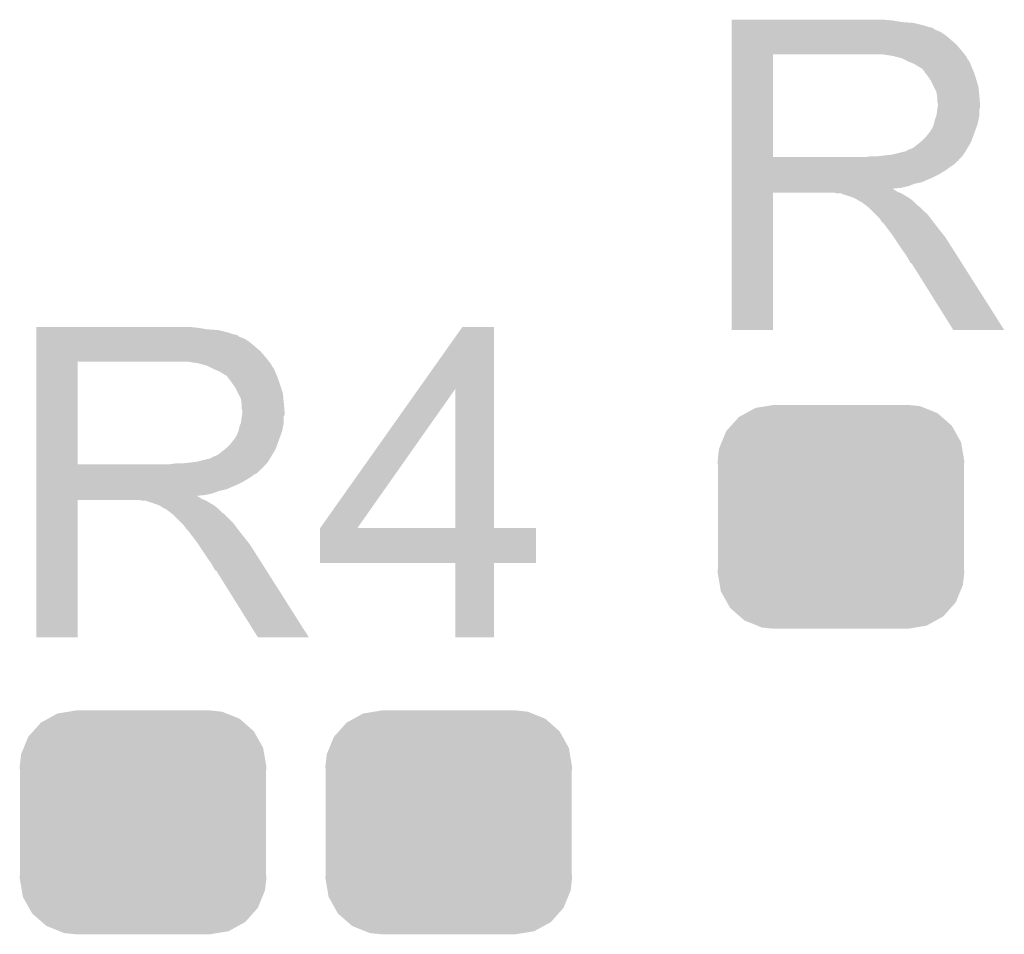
# Model space of a CAD drawing. Extents: x -1.3 to 24.2, y -3.9 to 54.6.
# Tile 14 of 44: x 7.4 to 10.5, y 13.3 to 16.2. Entities that reach past the tile are written whole.
import ezdxf

# ---------------------------------------------------------------- set-up
doc = ezdxf.new("R2010")
doc.units = 0
doc.layers.get('0').update_dxf_attribs({"linetype": 'CONTINUOUS'})
doc.layers.add('VOLUME_3_CLICK_V101_GTO', color=9, linetype='CONTINUOUS')
doc.layers.add('VOLUME_3_CLICK_V101_GTS', color=11, linetype='CONTINUOUS')

# ---------------------------------------------------------------- blocks, each defined once
blk = doc.blocks.new('CUSTOM_42')
for points in [[(-0.298526, 0.325596), (-0.268438, 0.342124), (0.30335, 0.325596), (0.2622, 0.342124)], [(-0.268438, 0.342124), (-0.233628, 0.347838), (0.2622, 0.342124), (0.247972, 0.347838)], [(-0.233628, 0.347838), (-0.20955, 0.35179), (0.247972, 0.347838), (0.20955, 0.35179)], [(-0.34504, 0.286174), (-0.320744, 0.31339), (0.348152, 0.286174), (0.317222, 0.31339)], [(-0.320744, 0.31339), (-0.298526, 0.325596), (0.317222, 0.31339), (0.30335, 0.325596)], [(-0.360486, 0.26887), (-0.34504, 0.286174), (0.357822, 0.26887), (0.348152, 0.286174)], [(-0.37475, 0.234078), (-0.360486, 0.26887), (0.377262, 0.234078), (0.357822, 0.26887)], [(-0.383124, 0.213652), (-0.37475, 0.234078), (0.380766, 0.213652), (0.377262, 0.234078)], [(-0.38735, 0.17526), (-0.383124, 0.213652), (0.38735, 0.17526), (0.380766, 0.213652)], [(-0.38608, 0.154124), (-0.38735, 0.17526), (0.38608, 0.154124), (0.38735, 0.17526)], [(-0.38608, -0.154124), (-0.38608, 0.154124), (0.38608, -0.154124), (0.38608, 0.154124)], [(-0.38735, -0.17526), (-0.38608, -0.154124), (0.38735, -0.17526), (0.38608, -0.154124)], [(-0.380764, -0.213652), (-0.38735, -0.17526), (0.383124, -0.213652), (0.38735, -0.17526)], [(-0.377262, -0.234078), (-0.380764, -0.213652), (0.374748, -0.234078), (0.383124, -0.213652)], [(-0.35782, -0.26887), (-0.377262, -0.234078), (0.360486, -0.26887), (0.374748, -0.234078)], [(-0.348152, -0.286174), (-0.35782, -0.26887), (0.345038, -0.286174), (0.360486, -0.26887)], [(-0.31722, -0.31339), (-0.348152, -0.286174), (0.320744, -0.31339), (0.345038, -0.286174)], [(-0.30335, -0.325596), (-0.31722, -0.31339), (0.298524, -0.325596), (0.320744, -0.31339)], [(-0.262198, -0.342124), (-0.30335, -0.325596), (0.268438, -0.342124), (0.298524, -0.325596)], [(-0.247972, -0.347838), (-0.262198, -0.342124), (0.233626, -0.347838), (0.268438, -0.342124)], [(-0.20955, -0.35179), (-0.247972, -0.347838), (0.20955, -0.35179), (0.233626, -0.347838)]]:
    blk.add_solid(points)

msp = doc.modelspace()

# ---------------------------------------------------------------- linework, layer by layer
at = {"layer": 'VOLUME_3_CLICK_V101_GTO'}
for points in [[(9.626624, 16.21282), (9.626626, 16.21536), (10.13206, 16.21282), (10.10412, 16.21536)], [(9.626624, 16.20774), (9.626624, 16.21282), (10.162538, 16.20774), (10.13206, 16.21282)], [(9.626624, 16.2052), (9.626624, 16.20774), (10.1981, 16.2052), (10.162538, 16.20774)], [(9.626624, 16.19758), (9.626624, 16.2052), (10.228578, 16.19758), (10.1981, 16.2052)], [(9.626624, 16.1925), (9.626624, 16.19758), (10.243822, 16.1925), (10.228578, 16.19758)], [(9.626624, 16.18996), (9.626624, 16.1925), (10.256522, 16.18996), (10.243822, 16.1925)], [(9.626624, 16.189934), (9.626624, 16.18996), (10.25906, 16.189934), (10.256522, 16.18996)], [(9.626624, 16.187414), (9.626624, 16.189934), (10.259078, 16.187414), (10.25906, 16.189934)], [(9.626624, 16.18234), (9.626624, 16.187414), (10.26922, 16.18234), (10.259078, 16.187414)], [(9.626624, 16.177258), (9.626624, 16.18234), (10.281922, 16.177258), (10.26922, 16.18234)], [(9.626624, 16.1671), (9.626624, 16.177258), (10.29716, 16.1671), (10.281922, 16.177258)], [(9.626622, 16.13916), (9.626624, 16.1544), (10.330182, 16.13916), (10.3124, 16.1544)], [(9.626624, 16.1544), (9.626624, 16.1671), (10.3124, 16.1544), (10.29716, 16.1671)], [(9.626622, 16.118842), (9.626622, 16.13916), (10.34796, 16.118842), (10.330182, 16.13916)], [(9.626622, 16.10614), (9.626622, 16.118842), (10.35784, 16.10614), (10.34796, 16.118842)], [(9.626614, 15.783582), (9.626622, 16.10612), (9.75614, 15.783582), (9.756142, 16.10612)], [(9.626622, 16.10612), (9.626622, 16.10614), (9.756142, 16.10612), (10.06348, 16.10614)], [(10.134602, 16.10106), (10.101582, 16.10614), (10.36179, 16.10106), (10.35784, 16.10614)], [(10.153228, 16.09598), (10.134602, 16.10106), (10.36574, 16.09598), (10.36179, 16.10106)], [(10.16254, 16.09344), (10.153228, 16.09598), (10.365744, 16.09344), (10.36574, 16.09598)], [(10.162552, 16.093434), (10.16254, 16.09344), (10.365744, 16.093434), (10.365744, 16.09344)], [(10.182852, 16.083284), (10.162552, 16.093434), (10.37336, 16.083284), (10.365744, 16.093434)], [(10.18286, 16.08328), (10.182852, 16.083284), (10.373362, 16.08328), (10.37336, 16.083284)], [(10.20064, 16.07566), (10.18286, 16.08328), (10.37641, 16.07566), (10.373362, 16.08328)], [(10.20911, 16.07058), (10.20064, 16.07566), (10.37844, 16.07058), (10.37641, 16.07566)], [(10.21334, 16.068042), (10.20911, 16.07058), (10.379528, 16.068042), (10.37844, 16.07058)], [(10.220964, 16.06296), (10.21334, 16.068042), (10.381706, 16.06296), (10.379528, 16.068042)], [(10.223504, 16.062952), (10.220964, 16.06296), (10.38171, 16.062952), (10.381706, 16.06296)], [(10.23112, 16.0528), (10.223504, 16.062952), (10.38606, 16.0528), (10.38171, 16.062952)], [(10.23874, 16.04264), (10.23112, 16.0528), (10.389448, 16.04264), (10.38606, 16.0528)], [(10.247812, 16.02994), (10.23874, 16.04264), (10.39368, 16.02994), (10.389448, 16.04264)], [(10.25144, 16.024858), (10.247812, 16.02994), (10.395206, 16.024858), (10.39368, 16.02994)], [(10.2616, 16.004538), (10.25144, 16.024858), (10.4013, 16.004538), (10.395206, 16.024858)], [(10.26922, 15.989296), (10.2616, 16.004538), (10.402826, 15.989296), (10.4013, 16.004538)], [(10.270672, 15.97914), (10.26922, 15.989296), (10.40384, 15.97914), (10.402826, 15.989296)], [(10.27176, 15.971518), (10.270672, 15.97914), (10.404476, 15.971518), (10.40384, 15.97914)], [(10.271762, 15.958818), (10.27176, 15.971518), (10.405534, 15.958818), (10.404476, 15.971518)], [(10.2743, 15.951196), (10.271762, 15.958818), (10.40617, 15.951196), (10.405534, 15.958818)], [(10.269218, 15.913098), (10.27212, 15.933416), (10.40384, 15.913098), (10.40384, 15.933416)], [(10.27212, 15.933416), (10.272846, 15.938496), (10.40384, 15.933416), (10.406378, 15.938496)], [(10.272846, 15.938496), (10.2743, 15.94866), (10.406378, 15.938496), (10.406378, 15.94866)], [(10.2743, 15.948662), (10.2743, 15.951196), (10.40638, 15.948662), (10.40617, 15.951196)], [(10.2743, 15.94866), (10.2743, 15.948662), (10.406378, 15.94866), (10.40638, 15.948662)], [(10.261598, 15.8877), (10.26414, 15.900398), (10.398758, 15.8877), (10.401298, 15.900398)], [(10.26414, 15.900398), (10.269218, 15.913098), (10.401298, 15.900398), (10.40384, 15.913098)], [(10.248898, 15.8623), (10.25144, 15.867378), (10.389522, 15.8623), (10.391368, 15.867378)], [(10.25144, 15.867378), (10.256518, 15.874998), (10.391368, 15.867378), (10.394138, 15.874998)], [(10.256518, 15.874998), (10.261598, 15.887698), (10.394138, 15.874998), (10.398756, 15.887698)], [(10.261598, 15.887698), (10.261598, 15.8877), (10.398756, 15.887698), (10.398758, 15.8877)], [(10.220322, 15.831818), (10.223498, 15.834358), (10.37844, 15.831818), (10.379362, 15.834358)], [(10.223498, 15.834358), (10.2362, 15.84706), (10.379362, 15.834358), (10.38398, 15.84706)], [(10.2362, 15.84706), (10.246358, 15.859758), (10.38398, 15.84706), (10.388598, 15.859758)], [(10.246358, 15.859758), (10.248898, 15.8623), (10.388598, 15.859758), (10.389522, 15.8623)], [(10.172696, 15.80134), (10.180316, 15.806418), (10.360662, 15.80134), (10.363624, 15.806418)], [(10.180316, 15.806418), (10.187938, 15.80896), (10.363624, 15.806418), (10.365106, 15.80896)], [(10.187938, 15.80896), (10.198098, 15.814038), (10.365106, 15.80896), (10.368068, 15.814038)], [(10.198098, 15.814038), (10.220322, 15.831818), (10.368068, 15.814038), (10.37844, 15.831818)], [(9.626614, 15.78356), (9.626614, 15.783582), (10.045698, 15.78356), (9.75614, 15.783582)], [(9.626614, 15.773398), (9.626614, 15.78356), (10.3378, 15.773398), (10.34796, 15.78356)], [(9.626614, 15.77086), (9.626614, 15.773398), (10.337774, 15.77086), (10.3378, 15.773398)], [(10.045698, 15.78356), (10.063464, 15.786098), (10.34796, 15.78356), (10.350498, 15.786098)], [(10.063464, 15.786098), (10.06348, 15.7861), (10.350498, 15.786098), (10.350498, 15.7861)], [(10.083798, 15.7861), (10.129518, 15.79118), (10.350498, 15.7861), (10.353886, 15.79118)], [(10.129518, 15.79118), (10.170158, 15.80134), (10.353886, 15.79118), (10.360662, 15.80134)], [(9.626612, 15.7607), (9.626614, 15.770854), (10.3251, 15.7607), (10.335254, 15.770854)], [(9.626612, 15.75054), (9.626612, 15.7607), (10.30986, 15.75054), (10.3251, 15.7607)], [(9.626612, 15.742918), (9.626612, 15.75054), (10.299698, 15.742918), (10.30986, 15.75054)], [(9.626612, 15.72768), (9.626612, 15.742918), (10.2743, 15.72768), (10.299698, 15.742918)], [(9.626614, 15.770854), (9.626614, 15.77086), (10.335254, 15.770854), (10.337774, 15.77086)], [(9.626612, 15.72006), (9.626612, 15.72768), (10.25906, 15.72006), (10.2743, 15.72768)], [(9.626612, 15.70482), (9.626612, 15.72006), (10.223498, 15.70482), (10.25906, 15.72006)], [(9.62661, 15.68704), (9.626612, 15.69212), (10.157458, 15.68704), (10.180318, 15.69212)], [(9.62661, 15.684458), (9.62661, 15.68704), (10.132096, 15.684458), (10.157458, 15.68704)], [(9.62661, 15.681958), (9.62661, 15.684458), (10.134604, 15.681958), (10.132096, 15.684458)], [(9.62661, 15.679418), (9.62661, 15.681958), (10.139682, 15.679418), (10.134604, 15.681958)], [(9.62661, 15.67434), (9.62661, 15.679418), (10.147296, 15.67434), (10.139682, 15.679418)], [(9.626612, 15.699738), (9.626612, 15.70482), (10.200638, 15.699738), (10.223498, 15.70482)], [(9.626612, 15.69212), (9.626612, 15.699738), (10.180318, 15.69212), (10.200638, 15.699738)], [(9.6266, 15.240026), (9.62661, 15.671774), (9.756114, 15.240026), (9.75614, 15.671774)], [(9.62661, 15.6718), (9.62661, 15.67434), (10.15365, 15.6718), (10.147296, 15.67434)], [(9.62661, 15.671774), (9.62661, 15.6718), (9.75614, 15.671774), (9.949178, 15.6718)], [(9.959338, 15.66926), (9.949178, 15.6718), (10.160002, 15.66926), (10.15365, 15.6718)], [(9.974574, 15.666726), (9.972038, 15.66926), (10.164226, 15.666726), (10.160002, 15.66926)], [(9.977116, 15.66672), (9.974574, 15.666726), (10.164236, 15.66672), (10.164226, 15.666726)], [(10.007598, 15.65656), (9.977116, 15.66672), (10.181168, 15.65656), (10.164236, 15.66672)], [(10.012678, 15.65402), (10.007598, 15.65656), (10.1854, 15.65402), (10.181168, 15.65656)], [(10.017758, 15.65148), (10.012678, 15.65402), (10.188576, 15.65148), (10.1854, 15.65402)], [(10.025378, 15.646402), (10.017758, 15.65148), (10.194924, 15.646402), (10.188576, 15.65148)], [(10.030456, 15.643862), (10.025378, 15.646402), (10.198098, 15.643862), (10.194924, 15.646402)], [(10.032998, 15.64386), (10.030456, 15.643862), (10.1981, 15.64386), (10.198098, 15.643862)], [(10.03554, 15.641322), (10.032998, 15.64386), (10.200638, 15.641322), (10.1981, 15.64386)], [(10.0457, 15.6337), (10.03554, 15.641322), (10.20826, 15.6337), (10.200638, 15.641322)], [(10.048876, 15.63116), (10.0457, 15.6337), (10.2108, 15.63116), (10.20826, 15.6337)], [(10.055228, 15.626078), (10.048876, 15.63116), (10.218422, 15.626078), (10.2108, 15.63116)], [(10.058398, 15.623542), (10.055228, 15.626078), (10.220958, 15.623542), (10.218422, 15.626078)], [(10.081262, 15.600678), (10.058398, 15.623542), (10.24382, 15.600678), (10.220958, 15.623542)], [(10.088878, 15.59306), (10.081262, 15.600678), (10.249536, 15.59306), (10.24382, 15.600678)], [(10.096498, 15.582896), (10.088878, 15.59306), (10.257158, 15.582896), (10.249536, 15.59306)], [(10.09777, 15.58036), (10.096498, 15.582896), (10.25906, 15.58036), (10.257158, 15.582896)], [(10.099034, 15.577838), (10.09777, 15.58036), (10.261022, 15.577838), (10.25906, 15.58036)], [(10.10157, 15.57782), (10.099034, 15.577838), (10.261036, 15.57782), (10.261022, 15.577838)], [(10.116816, 15.5575), (10.10157, 15.57782), (10.27684, 15.5575), (10.261036, 15.57782)], [(10.13206, 15.53718), (10.116816, 15.5575), (10.293096, 15.53718), (10.27684, 15.5575)], [(10.135448, 15.532098), (10.13206, 15.53718), (10.29716, 15.532098), (10.293096, 15.53718)], [(10.154074, 15.50416), (10.135448, 15.532098), (10.31494, 15.50416), (10.29716, 15.532098)], [(10.16254, 15.49146), (10.154074, 15.50416), (10.322998, 15.49146), (10.31494, 15.50416)], [(10.17524, 15.473682), (10.16254, 15.49146), (10.334278, 15.473682), (10.322998, 15.49146)], [(10.1854, 15.455898), (10.17524, 15.473682), (10.34556, 15.455898), (10.334278, 15.473682)], [(10.187942, 15.450826), (10.1854, 15.455898), (10.348778, 15.450826), (10.34556, 15.455898)], [(10.193014, 15.448278), (10.187942, 15.450826), (10.350394, 15.448278), (10.348778, 15.450826)], [(10.195562, 15.4432), (10.193014, 15.448278), (10.353616, 15.4432), (10.350394, 15.448278)], [(10.322562, 15.24001), (10.195562, 15.4432), (10.482526, 15.24001), (10.353616, 15.4432)], [(7.442224, 15.24762), (7.442226, 15.25016), (7.94766, 15.24762), (7.91972, 15.25016)], [(7.442224, 15.24254), (7.442224, 15.24762), (7.978138, 15.24254), (7.94766, 15.24762)], [(8.642504, 15.054522), (8.78077, 15.250134), (8.87985, 15.054522), (8.87984, 15.250134)], [(8.78077, 15.250134), (8.78079, 15.25016), (8.87984, 15.250134), (8.78079, 15.25016)], [(7.442224, 15.24), (7.442224, 15.24254), (8.0137, 15.24), (7.978138, 15.24254)], [(7.442224, 15.23238), (7.442224, 15.24), (8.044178, 15.23238), (8.0137, 15.24)], [(7.442224, 15.2273), (7.442224, 15.23238), (8.059422, 15.2273), (8.044178, 15.23238)], [(7.442224, 15.22476), (7.442224, 15.2273), (8.072122, 15.22476), (8.059422, 15.2273)], [(7.442224, 15.224734), (7.442224, 15.22476), (8.07466, 15.224734), (8.072122, 15.22476)], [(7.442224, 15.222214), (7.442224, 15.224734), (8.074678, 15.222214), (8.07466, 15.224734)], [(7.442224, 15.21714), (7.442224, 15.222214), (8.08482, 15.21714), (8.074678, 15.222214)], [(7.442224, 15.212058), (7.442224, 15.21714), (8.097522, 15.212058), (8.08482, 15.21714)], [(9.756114, 15.24), (9.6266, 15.240026), (9.756114, 15.24), (9.756114, 15.240026)], [(10.482532, 15.24), (10.482526, 15.24001), (10.482532, 15.24), (10.322562, 15.24001)], [(7.442222, 15.17396), (7.442224, 15.1892), (8.145782, 15.17396), (8.128, 15.1892)], [(7.442224, 15.2019), (7.442224, 15.212058), (8.11276, 15.2019), (8.097522, 15.212058)], [(7.442224, 15.1892), (7.442224, 15.2019), (8.128, 15.1892), (8.11276, 15.2019)], [(7.442222, 15.153642), (7.442222, 15.17396), (8.16356, 15.153642), (8.145782, 15.17396)], [(7.442222, 15.14094), (7.442222, 15.153642), (8.17344, 15.14094), (8.16356, 15.153642)], [(7.442214, 14.818382), (7.442222, 15.14092), (7.57174, 14.818382), (7.571742, 15.14092)], [(7.442222, 15.14092), (7.442222, 15.14094), (7.571742, 15.14092), (7.87908, 15.14094)], [(7.950202, 15.13586), (7.917182, 15.14094), (8.17739, 15.13586), (8.17344, 15.14094)], [(7.968828, 15.13078), (7.950202, 15.13586), (8.18134, 15.13078), (8.17739, 15.13586)], [(7.97814, 15.12824), (7.968828, 15.13078), (8.181344, 15.12824), (8.18134, 15.13078)], [(7.978152, 15.128234), (7.97814, 15.12824), (8.181344, 15.128234), (8.181344, 15.12824)], [(7.998452, 15.118084), (7.978152, 15.128234), (8.18896, 15.118084), (8.181344, 15.128234)], [(7.99846, 15.11808), (7.998452, 15.118084), (8.188962, 15.11808), (8.18896, 15.118084)], [(8.01624, 15.11046), (7.99846, 15.11808), (8.19201, 15.11046), (8.188962, 15.11808)], [(8.02471, 15.10538), (8.01624, 15.11046), (8.19404, 15.10538), (8.19201, 15.11046)], [(8.02894, 15.102842), (8.02471, 15.10538), (8.195128, 15.102842), (8.19404, 15.10538)], [(8.036564, 15.09776), (8.02894, 15.102842), (8.197306, 15.09776), (8.195128, 15.102842)], [(8.039104, 15.097752), (8.036564, 15.09776), (8.19731, 15.097752), (8.197306, 15.09776)], [(8.04672, 15.0876), (8.039104, 15.097752), (8.20166, 15.0876), (8.19731, 15.097752)], [(8.05434, 15.07744), (8.04672, 15.0876), (8.205048, 15.07744), (8.20166, 15.0876)], [(8.063412, 15.06474), (8.05434, 15.07744), (8.20928, 15.06474), (8.205048, 15.07744)], [(8.06704, 15.059658), (8.063412, 15.06474), (8.210806, 15.059658), (8.20928, 15.06474)], [(8.0772, 15.039338), (8.06704, 15.059658), (8.2169, 15.039338), (8.210806, 15.059658)], [(8.08482, 15.024096), (8.0772, 15.039338), (8.218426, 15.024096), (8.2169, 15.039338)], [(8.333764, 14.617736), (8.642504, 15.054522), (8.450604, 14.617736), (8.757884, 15.054522)], [(8.757898, 14.6177), (8.757884, 15.054522), (8.879866, 14.6177), (8.87985, 15.054522)], [(8.086272, 15.01394), (8.08482, 15.024096), (8.21944, 15.01394), (8.218426, 15.024096)], [(8.08736, 15.006318), (8.086272, 15.01394), (8.220076, 15.006318), (8.21944, 15.01394)], [(8.087362, 14.993618), (8.08736, 15.006318), (8.221134, 14.993618), (8.220076, 15.006318)], [(8.084818, 14.947898), (8.08772, 14.968216), (8.21944, 14.947898), (8.21944, 14.968216)], [(8.0899, 14.985996), (8.087362, 14.993618), (8.22177, 14.985996), (8.221134, 14.993618)], [(8.08772, 14.968216), (8.088446, 14.973296), (8.21944, 14.968216), (8.221978, 14.973296)], [(8.088446, 14.973296), (8.0899, 14.98346), (8.221978, 14.973296), (8.221978, 14.98346)], [(8.0899, 14.983462), (8.0899, 14.985996), (8.22198, 14.983462), (8.22177, 14.985996)], [(8.0899, 14.98346), (8.0899, 14.983462), (8.221978, 14.98346), (8.22198, 14.983462)], [(8.07974, 14.935198), (8.084818, 14.947898), (8.216898, 14.935198), (8.21944, 14.947898)], [(8.06704, 14.902178), (8.072118, 14.909798), (8.206968, 14.902178), (8.209738, 14.909798)], [(8.072118, 14.909798), (8.077198, 14.922498), (8.209738, 14.909798), (8.214356, 14.922498)], [(8.077198, 14.9225), (8.07974, 14.935198), (8.214358, 14.9225), (8.216898, 14.935198)], [(8.077198, 14.922498), (8.077198, 14.9225), (8.214356, 14.922498), (8.214358, 14.9225)], [(8.039098, 14.869158), (8.0518, 14.88186), (8.194962, 14.869158), (8.19958, 14.88186)], [(8.0518, 14.88186), (8.061958, 14.894558), (8.19958, 14.88186), (8.204198, 14.894558)], [(8.061958, 14.894558), (8.064498, 14.8971), (8.204198, 14.894558), (8.205122, 14.8971)], [(8.064498, 14.8971), (8.06704, 14.902178), (8.205122, 14.8971), (8.206968, 14.902178)], [(7.995916, 14.841218), (8.003538, 14.84376), (8.179224, 14.841218), (8.180706, 14.84376)], [(8.003538, 14.84376), (8.013698, 14.848838), (8.180706, 14.84376), (8.183668, 14.848838)], [(8.013698, 14.848838), (8.035922, 14.866618), (8.183668, 14.848838), (8.19404, 14.866618)], [(8.035922, 14.866618), (8.039098, 14.869158), (8.19404, 14.866618), (8.194962, 14.869158)], [(7.442214, 14.81836), (7.442214, 14.818382), (7.861298, 14.81836), (7.57174, 14.818382)], [(7.442214, 14.808198), (7.442214, 14.81836), (8.1534, 14.808198), (8.16356, 14.81836)], [(7.861298, 14.81836), (7.879064, 14.820898), (8.16356, 14.81836), (8.166098, 14.820898)], [(7.879064, 14.820898), (7.87908, 14.8209), (8.166098, 14.820898), (8.166098, 14.8209)], [(7.899398, 14.8209), (7.945118, 14.82598), (8.166098, 14.8209), (8.169486, 14.82598)], [(7.945118, 14.82598), (7.985758, 14.83614), (8.169486, 14.82598), (8.176262, 14.83614)], [(7.988296, 14.83614), (7.995916, 14.841218), (8.176262, 14.83614), (8.179224, 14.841218)], [(7.442212, 14.790418), (7.442214, 14.805654), (8.135616, 14.790418), (8.150854, 14.805654)], [(7.442212, 14.785338), (7.442212, 14.790418), (8.125464, 14.785338), (8.135616, 14.790418)], [(7.442212, 14.777718), (7.442212, 14.785338), (8.115298, 14.777718), (8.125464, 14.785338)], [(7.442214, 14.80566), (7.442214, 14.808198), (8.153374, 14.80566), (8.1534, 14.808198)], [(7.442214, 14.805654), (7.442214, 14.80566), (8.150854, 14.805654), (8.153374, 14.80566)], [(7.442212, 14.76248), (7.442212, 14.777718), (8.0899, 14.76248), (8.115298, 14.777718)], [(7.442212, 14.75486), (7.442212, 14.76248), (8.07466, 14.75486), (8.0899, 14.76248)], [(7.442212, 14.73962), (7.442212, 14.75486), (8.039098, 14.73962), (8.07466, 14.75486)], [(7.44221, 14.72184), (7.442212, 14.72692), (7.973058, 14.72184), (7.995918, 14.72692)], [(7.44221, 14.719258), (7.44221, 14.72184), (7.947696, 14.719258), (7.973058, 14.72184)], [(7.442212, 14.734538), (7.442212, 14.73962), (8.016238, 14.734538), (8.039098, 14.73962)], [(7.442212, 14.72692), (7.442212, 14.734538), (7.995918, 14.72692), (8.016238, 14.734538)], [(7.4422, 14.274826), (7.44221, 14.706574), (7.571714, 14.274826), (7.57174, 14.706574)], [(7.44221, 14.716758), (7.44221, 14.719258), (7.950204, 14.716758), (7.947696, 14.719258)], [(7.44221, 14.714218), (7.44221, 14.716758), (7.955282, 14.714218), (7.950204, 14.716758)], [(7.44221, 14.70914), (7.44221, 14.714218), (7.962896, 14.70914), (7.955282, 14.714218)], [(7.44221, 14.7066), (7.44221, 14.70914), (7.96925, 14.7066), (7.962896, 14.70914)], [(7.44221, 14.706574), (7.44221, 14.7066), (7.57174, 14.706574), (7.764778, 14.7066)], [(7.774938, 14.70406), (7.764778, 14.7066), (7.975602, 14.70406), (7.96925, 14.7066)], [(7.790174, 14.701526), (7.787638, 14.70406), (7.979826, 14.701526), (7.975602, 14.70406)], [(7.792716, 14.70152), (7.790174, 14.701526), (7.979836, 14.70152), (7.979826, 14.701526)], [(7.823198, 14.69136), (7.792716, 14.70152), (7.996768, 14.69136), (7.979836, 14.70152)], [(7.828278, 14.68882), (7.823198, 14.69136), (8.001, 14.68882), (7.996768, 14.69136)], [(7.833358, 14.68628), (7.828278, 14.68882), (8.004176, 14.68628), (8.001, 14.68882)], [(7.840978, 14.681202), (7.833358, 14.68628), (8.010524, 14.681202), (8.004176, 14.68628)], [(7.846056, 14.678662), (7.840978, 14.681202), (8.013698, 14.678662), (8.010524, 14.681202)], [(7.848598, 14.67866), (7.846056, 14.678662), (8.0137, 14.67866), (8.013698, 14.678662)], [(7.85114, 14.676122), (7.848598, 14.67866), (8.016238, 14.676122), (8.0137, 14.67866)], [(7.8613, 14.6685), (7.85114, 14.676122), (8.02386, 14.6685), (8.016238, 14.676122)], [(7.864476, 14.66596), (7.8613, 14.6685), (8.0264, 14.66596), (8.02386, 14.6685)], [(7.870828, 14.660878), (7.864476, 14.66596), (8.034022, 14.660878), (8.0264, 14.66596)], [(7.873998, 14.658342), (7.870828, 14.660878), (8.036558, 14.658342), (8.034022, 14.660878)], [(7.896862, 14.635478), (7.873998, 14.658342), (8.05942, 14.635478), (8.036558, 14.658342)], [(7.904478, 14.62786), (7.896862, 14.635478), (8.065136, 14.62786), (8.05942, 14.635478)], [(7.912098, 14.617696), (7.904478, 14.62786), (8.072758, 14.617696), (8.065136, 14.62786)], [(7.91337, 14.61516), (7.912098, 14.617696), (8.07466, 14.61516), (8.072758, 14.617696)], [(7.914634, 14.612638), (7.91337, 14.61516), (8.076622, 14.612638), (8.07466, 14.61516)], [(7.91717, 14.61262), (7.914634, 14.612638), (8.076636, 14.61262), (8.076622, 14.612638)], [(7.932416, 14.5923), (7.91717, 14.61262), (8.09244, 14.5923), (8.076636, 14.61262)], [(8.33374, 14.508506), (8.333742, 14.617674), (9.011894, 14.508506), (9.01192, 14.617674)], [(8.333742, 14.6177), (8.333744, 14.617706), (8.757898, 14.6177), (8.706684, 14.617706)], [(8.333742, 14.617674), (8.333742, 14.6177), (9.01192, 14.617674), (8.879866, 14.6177)], [(8.333744, 14.617706), (8.333764, 14.617736), (8.706684, 14.617706), (8.450604, 14.617736)], [(7.94766, 14.57198), (7.932416, 14.5923), (8.108696, 14.57198), (8.09244, 14.5923)], [(7.951048, 14.566898), (7.94766, 14.57198), (8.11276, 14.566898), (8.108696, 14.57198)], [(7.969674, 14.53896), (7.951048, 14.566898), (8.13054, 14.53896), (8.11276, 14.566898)], [(7.97814, 14.52626), (7.969674, 14.53896), (8.138598, 14.52626), (8.13054, 14.53896)], [(7.99084, 14.508482), (7.97814, 14.52626), (8.149878, 14.508482), (8.138598, 14.52626)], [(8.001, 14.490698), (7.99084, 14.508482), (8.16116, 14.490698), (8.149878, 14.508482)], [(8.757894, 14.50848), (8.33374, 14.508506), (9.011894, 14.50848), (9.011894, 14.508506)], [(8.757896, 14.508454), (8.757894, 14.50848), (8.87984, 14.508454), (9.011894, 14.50848)], [(8.75792, 14.274826), (8.757896, 14.508454), (8.879814, 14.274826), (8.87984, 14.508454)], [(8.003542, 14.485626), (8.001, 14.490698), (8.164378, 14.485626), (8.16116, 14.490698)], [(8.008614, 14.483078), (8.003542, 14.485626), (8.165994, 14.483078), (8.164378, 14.485626)], [(8.011162, 14.478), (8.008614, 14.483078), (8.169216, 14.478), (8.165994, 14.483078)], [(8.138162, 14.27481), (8.011162, 14.478), (8.298126, 14.27481), (8.169216, 14.478)], [(7.571714, 14.2748), (7.4422, 14.274826), (7.571714, 14.2748), (7.571714, 14.274826)], [(8.298132, 14.2748), (8.298126, 14.27481), (8.298132, 14.2748), (8.138162, 14.27481)], [(8.879814, 14.2748), (8.75792, 14.274826), (8.879814, 14.2748), (8.879814, 14.274826)]]:
    msp.add_solid(points, dxfattribs=at)

# ---------------------------------------------------------------- block references
at = {"layer": 'VOLUME_3_CLICK_V101_GTS'}
for p in [(9.9695, 14.65326), (7.77748, 13.69314), (8.7376, 13.69314)]:
    msp.add_blockref('CUSTOM_42', p, dxfattribs=at)

doc.saveas('drawing.dxf')
